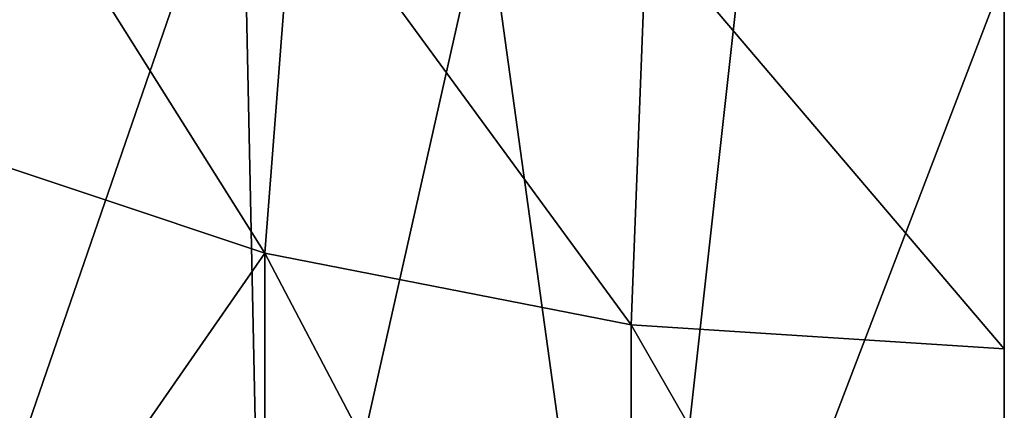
# Model space of a CAD drawing. Header units: metres. Extents: x -27 to 80, y -171 to 27.
# Tile 4 of 117: x -4.31 to 0, y -168.81 to -167.1. Entities that reach past the tile are written whole.
import ezdxf

# ---------------------------------------------------------------- set-up
doc = ezdxf.new("R2010")
doc.units = ezdxf.units.M
doc.layers.add('solid_509380_SW0003', color=7, linetype='CONTINUOUS')

msp = doc.modelspace()

# ---------------------------------------------------------------- linework, layer by layer
at = {"layer": 'solid_509380_SW0003'}
for points in [[(-4.320213, -165.587677, 223.529251), (-3.336839, -166.153946, 223.735352), (-4.780764, -170.342773, 225.259964)], [(-4.780813, -167.606598, 232.777496), (-3.237561, -168.121994, 232.965088), (-4.592201, -165.96933, 236.898468)], [(-3.237561, -168.121994, 232.965088), (-3.105829, -166.42511, 237.114914), (-4.592201, -165.96933, 236.898468)], [(-3.336839, -166.153946, 223.735352), (-3.237515, -170.85817, 225.44754), (-4.780764, -170.342773, 225.259964)], [(-3.336839, -166.153946, 223.735352), (-2.271269, -166.568695, 223.886307), (-3.237515, -170.85817, 225.44754)], [(-3.237561, -168.121994, 232.965088), (-1.634, -168.43512, 233.079056), (-3.105829, -166.42511, 237.114914)], [(-1.634, -168.43512, 233.079056), (-1.566314, -166.701736, 237.246262), (-3.105829, -166.42511, 237.114914)], [(-2.271269, -166.568695, 223.886307), (-1.633953, -171.171295, 225.561508), (-3.237515, -170.85817, 225.44754)], [(-2.271269, -166.568695, 223.886307), (-1.149798, -166.821701, 223.978394), (-1.633953, -171.171295, 225.561508)], [(-1.634, -168.43512, 233.079056), (0, -168.540146, 233.117279), (-1.566314, -166.701736, 237.246262)], [(0, -168.540146, 233.117279), (0, -166.912354, 237.040207), (-1.566314, -166.701736, 237.246262)], [(-1.149798, -166.821701, 223.978394), (0, -166.906738, 224.009338), (-1.633953, -171.171295, 225.561508)], [(0, -166.906738, 224.009338), (0, -171.276306, 225.599731), (-1.633953, -171.171295, 225.561508)], [(-4.780813, -167.606598, 232.777496), (-4.780764, -170.342773, 225.259964), (-3.237561, -168.121994, 232.965088)], [(-3.237561, -168.121994, 232.965088), (-4.780764, -170.342773, 225.259964), (-3.237515, -170.85817, 225.44754)], [(-3.237561, -168.121994, 232.965088), (-3.237515, -170.85817, 225.44754), (-1.633953, -171.171295, 225.561508)], [(-3.237561, -168.121994, 232.965088), (-1.633953, -171.171295, 225.561508), (-1.634, -168.43512, 233.079056)], [(-1.634, -168.43512, 233.079056), (-1.633953, -171.171295, 225.561508), (0, -171.276306, 225.599731)], [(-1.634, -168.43512, 233.079056), (0, -171.276306, 225.599731), (0, -168.540146, 233.117279)]]:
    msp.add_3dface(points, dxfattribs=at)

doc.saveas('drawing.dxf')
